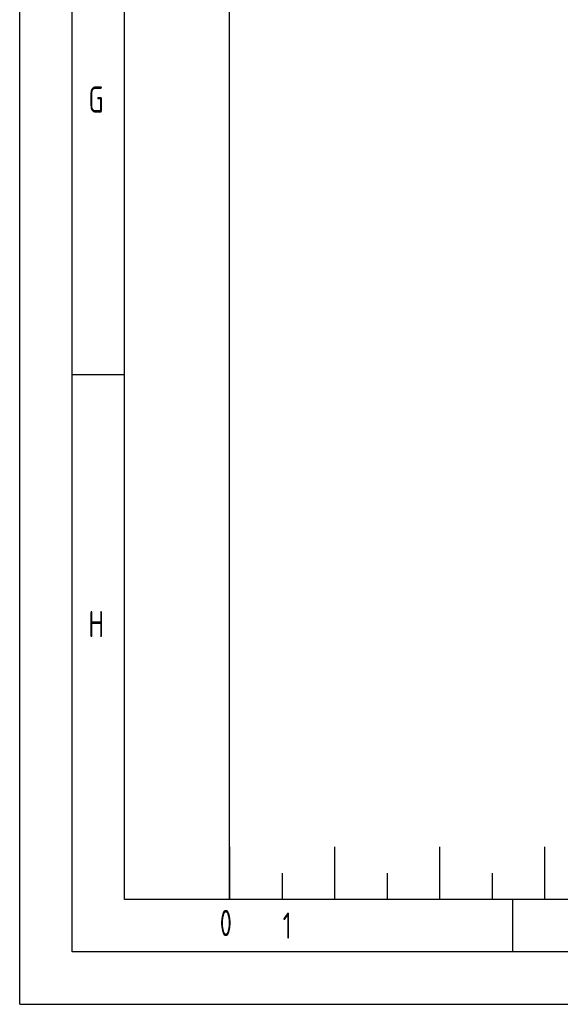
# Model space of a CAD drawing. Header units: millimetres. Extents: x 0 to 5940, y 0 to 4200.
# Tile 1 of 45: x 0 to 515, y 0 to 939. Entities that reach past the tile are written whole.
import ezdxf

# ---------------------------------------------------------------- set-up
doc = ezdxf.new("R2010")
doc.units = ezdxf.units.MM
doc.header["$LTSCALE"] = 50
doc.layers.get('0').update_dxf_attribs({"linetype": 'CONTINUOUS'})
doc.layers.add('KSB-BLATTRAND', color=2, linetype='CONTINUOUS')
doc.styles.get("Standard").update_dxf_attribs({"font": 'ISOCP.SHX'})

# ---------------------------------------------------------------- blocks, each defined once
blk = doc.blocks.new('Rahmen_A2')
at = {"color": 1, "ltscale": 150}
for p, q in [((0, 0), (0, 420)), ((10, 10), (10, 410)), ((20, 10), (20, 297)), ((584, 10), (10, 10)), ((0, 0), (594, 0))]:
    blk.add_line(p, q, dxfattribs=at)
at = {"layer": 'KSB-BLATTRAND'}
for p, q in [((5, 5), (5, 415)), ((10, 60), (5, 60)), ((20, 15), (20, 10)), ((20, 15), (20, 10)), ((30, 15), (30, 10)), ((40, 15), (40, 10)), ((50, 15), (50, 10)), ((25, 12.5), (25, 10)), ((35, 12.5), (35, 10)), ((45, 12.5), (45, 10)), ((47, 5), (47, 10)), ((589, 5), (5, 5))]:
    blk.add_line(p, q, dxfattribs=at)
at = {"layer": 'KSB-BLATTRAND', "width": 0.75}
for s, p in [('G', (6.5625, 85)), ('H', (6.5625, 35)), ('0', (19.0625, 6.5)), ('1', (25.0625, 6.25))]:
    blk.add_text(s, height=2.5, dxfattribs=at).set_placement(p)

msp = doc.modelspace()

# ---------------------------------------------------------------- block references
at = {"layer": 'KSB-BLATTRAND', "xscale": 10, "yscale": 10, "zscale": 10}
msp.add_blockref('Rahmen_A2', (0, 0), dxfattribs=at)

doc.saveas('drawing.dxf')
